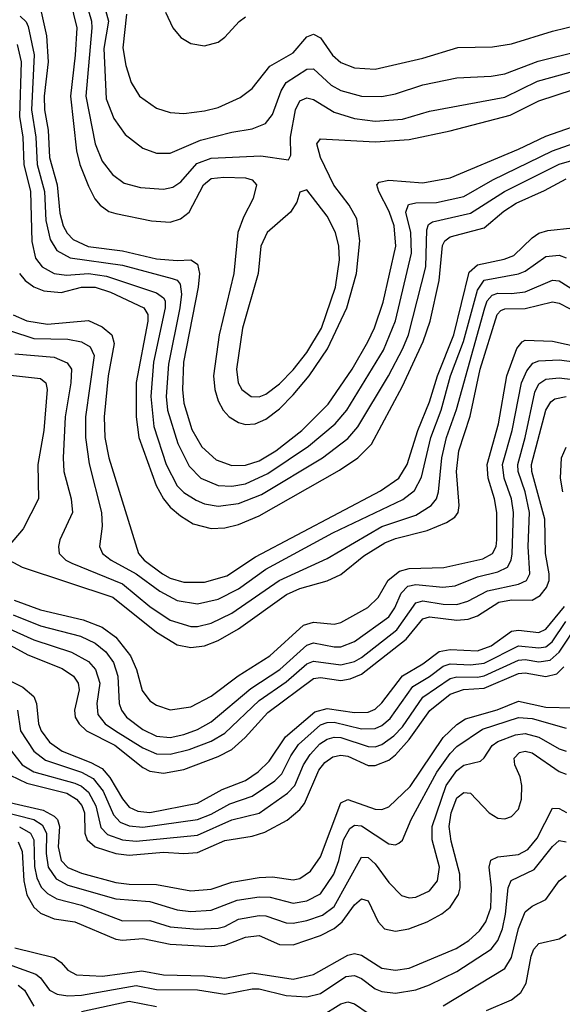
# Model space of a CAD drawing. Header units: inches. Extents: x 990535 to 1117859, y 769386 to 892122.
# Tile 55 of 256: x 1002989 to 1004579, y 865088 to 867974. Entities that reach past the tile are written whole.
import ezdxf

# ---------------------------------------------------------------- set-up
doc = ezdxf.new("R2010")
doc.units = ezdxf.units.IN
doc.header["$MEASUREMENT"] = 0
doc.layers.add('B0806', color=7, linetype='Continuous')

msp = doc.modelspace()

# ---------------------------------------------------------------- linework, layer by layer
at = {"layer": 'B0806', "color": 5}
for points, elevation in [([(1003227.1, 868050), (1003249, 867970), (1003235.5, 867890), (1003241.7, 867741.7), (1003264.9, 867684.9), (1003297.9, 867637.9), (1003350, 867597.6), (1003390, 867583), (1003430, 867583.1), (1003518.9, 867621.1), (1003610, 867644.6), (1003670, 867653.9), (1003708.7, 867670), (1003730, 867695.9), (1003754.7, 867765.3), (1003769.9, 867790), (1003830, 867829.2), (1003850, 867829.6), (1003901.9, 867781.9), (1003930, 867766.5), (1003990, 867749.4), (1004050, 867749.3), (1004090, 867756.5), (1004170, 867782.7), (1004270, 867803.8), (1004370, 867808), (1004410, 867815.8), (1004507.6, 867852.4), (1004630, 867882.6)], 3460), ([(1003136.9, 868030), (1003155.8, 867950), (1003151.6, 867870), (1003137.3, 867750), (1003155.5, 867590), (1003165.2, 867550), (1003190, 867486), (1003209, 867449), (1003224.4, 867430), (1003250, 867412.2), (1003270, 867405.6), (1003375.4, 867384.6), (1003430, 867381.1), (1003460.3, 867390), (1003485, 867410), (1003526.9, 867490), (1003550, 867508.2), (1003587.1, 867512.9), (1003650.1, 867510.1), (1003670, 867504.8), (1003682.3, 867490), (1003673, 867450), (1003644.3, 867395.7), (1003627.7, 867350), (1003615.9, 867230), (1003573.3, 867050), (1003556.4, 866930), (1003560.2, 866890), (1003570, 866856.6), (1003584.5, 866830), (1003602.7, 866810), (1003630, 866793.3), (1003650, 866788), (1003679.2, 866790), (1003710, 866803.1), (1003750, 866833.8), (1003790, 866874.3), (1003836.6, 866930), (1003891, 867009), (1003947.2, 867130), (1003975.7, 867230), (1003985.8, 867325.8), (1003976.3, 867390), (1003954.5, 867430), (1003909.3, 867489.3), (1003869.9, 867570), (1003859.5, 867610), (1003870, 867624.5), (1004030, 867616), (1004130, 867623), (1004250, 867648.3), (1004425.5, 867694.5), (1004510, 867735.9), (1004710, 867801.3)], 3420), ([(1003181.3, 868030), (1003198.9, 867970), (1003199.7, 867950), (1003182.4, 867750), (1003209.7, 867610), (1003230, 867559.7), (1003260.2, 867520.2), (1003294.9, 867494.9), (1003342.6, 867482.6), (1003410, 867477.8), (1003437.2, 867482.8), (1003460.9, 867499.1), (1003507.9, 867552.1), (1003550, 867568.6), (1003695.4, 867575.4), (1003776.3, 867563.7), (1003782.8, 867577.2), (1003782.4, 867630), (1003796.5, 867710), (1003810, 867736.6), (1003830, 867745.3), (1003850, 867739.7), (1003910, 867702.9), (1003970, 867684.1), (1004030, 867676.7), (1004110, 867682.9), (1004190, 867705.8), (1004410, 867746.9), (1004506.5, 867793.5), (1004630, 867827.9)], 3440), ([(1003050, 868005.4), (1003067.1, 867927.1), (1003072, 867850), (1003060.4, 867750), (1003061.5, 867710), (1003071.8, 867650), (1003075.9, 867570), (1003098.2, 867490), (1003106.8, 867406.8), (1003115.7, 867370), (1003127.9, 867347.9), (1003145.4, 867330), (1003189.2, 867309.2), (1003290, 867296.9), (1003390, 867273.5), (1003450, 867268.5), (1003490.3, 867270.3), (1003510, 867257.4), (1003515.9, 867230), (1003512, 867190), (1003468.8, 866970), (1003465.6, 866890), (1003469.3, 866850), (1003492.9, 866772.9), (1003522.6, 866722.6), (1003564, 866684), (1003610, 866667.5), (1003650, 866668.4), (1003690, 866681.1), (1003739.7, 866710), (1003815.7, 866770), (1003892.5, 866847.5), (1003963.3, 866950), (1004008.7, 867030), (1004028.7, 867071.3), (1004053.9, 867146.1), (1004091.2, 867310), (1004085.8, 867370), (1004071.5, 867411.5), (1004040.7, 867470), (1004035, 867490), (1004042.4, 867497.6), (1004070, 867503.8), (1004170, 867495.8), (1004250, 867510.4), (1004450, 867594.2), (1004530, 867632.6), (1004670, 867681.7)], 3380), ([(1003301.9, 867990), (1003291.4, 867891.4), (1003300.1, 867840.1), (1003315.7, 867790), (1003339.8, 867750), (1003390, 867714.5), (1003430, 867702.2), (1003470, 867698.7), (1003530, 867706.6), (1003570, 867716.8), (1003634.4, 867745.6), (1003670, 867772.1), (1003722, 867838), (1003790, 867876.8), (1003830, 867924.2), (1003850, 867931.9), (1003870, 867920.6), (1003905.5, 867870), (1003930, 867848.7), (1003970, 867833.3), (1004030, 867829.2), (1004170, 867861.1), (1004272.2, 867892.2), (1004374, 867894), (1004430, 867902.8), (1004550, 867940.6), (1004630, 867959.8)], 3480), ([(1003416, 867996), (1003437.2, 867950), (1003461.4, 867921.4), (1003490, 867903.9), (1003530, 867897.5), (1003570, 867908.1), (1003590, 867922.6), (1003631.4, 867968.6), (1003650, 867982.4)], 3520), ([(1002990, 867983.9), (1003007.4, 867967.4), (1003014, 867954), (1003031.3, 867871.3), (1003023.5, 867710), (1003035.6, 867630), (1003039.6, 867550), (1003061.8, 867470), (1003065.8, 867385.8), (1003077.8, 867330), (1003097.9, 867297.9), (1003136.2, 867276.2), (1003290, 867254.7), (1003436, 867216), (1003450.5, 867210.5), (1003458.8, 867198.8), (1003463.1, 867170), (1003458.4, 867130), (1003424.3, 866964.3), (1003418.1, 866870), (1003421.4, 866830), (1003451.9, 866731.9), (1003485.1, 866665.1), (1003519.8, 866630), (1003570, 866609.1), (1003610, 866606.7), (1003650, 866613.9), (1003716.3, 866643.7), (1003835.5, 866724.5), (1003913.5, 866790), (1003947.3, 866830), (1004054.5, 867005.5), (1004090, 867091.9), (1004137.2, 867290), (1004134.5, 867350), (1004120.7, 867410), (1004127.9, 867432.1), (1004150, 867437.3), (1004210, 867438.1), (1004290, 867456.1), (1004375.5, 867504.5), (1004550, 867589.8), (1004630, 867618)], 3360), ([(1002981.5, 867901.5), (1002992.8, 867850), (1002988.6, 867690), (1002997.6, 867630), (1003001, 867550), (1003020.6, 867470), (1003024.2, 867324.2), (1003034.9, 867274.9), (1003054.7, 867250), (1003090, 867230.4), (1003125.7, 867225.7), (1003190, 867229.9), (1003242.7, 867222.7), (1003390, 867173.2), (1003410, 867158.9), (1003414.9, 867150), (1003415.3, 867130), (1003381.1, 866970), (1003372.7, 866870), (1003381.7, 866781.7), (1003418.2, 866670), (1003450, 866608.4), (1003470, 866588.3), (1003505.5, 866565.5), (1003530, 866555.2), (1003570, 866548.5), (1003630, 866556.5), (1003697, 866583), (1003875.9, 866690), (1003950, 866746.9), (1003979.4, 866780.6), (1004069.8, 866930.2), (1004111.8, 867010), (1004127.9, 867050), (1004179.2, 867250), (1004181.4, 867358.6), (1004186.2, 867373.8), (1004198.5, 867381.5), (1004310, 867406.9), (1004409.3, 867470.7), (1004569.8, 867550.2), (1004630, 867568.5)], 3340), ([(1002987.8, 867230), (1003005, 867210), (1003030, 867191.5), (1003059.7, 867179.7), (1003110, 867174.2), (1003170, 867189.8), (1003210, 867190.2), (1003255, 867175), (1003352.6, 867130), (1003364.1, 867110), (1003364, 867090), (1003330.3, 866910.3), (1003330.1, 866810), (1003337.9, 866750), (1003388.9, 866608.9), (1003410, 866570.1), (1003430, 866545.6), (1003459.9, 866519.9), (1003496.7, 866496.7), (1003550, 866483.2), (1003590, 866485.1), (1003630, 866494.2), (1003690, 866520.1), (1003926, 866654), (1003979.1, 866690), (1004019.9, 866730), (1004110, 866900.1), (1004171, 867031), (1004191.8, 867090), (1004217.5, 867210), (1004227.9, 867312.1), (1004234.3, 867325.7), (1004250, 867338), (1004350, 867363.9), (1004407, 867413), (1004443.7, 867436.3), (1004527, 867473), (1004590, 867507.3)], 3320), ([(1002970, 867109), (1003010, 867091.5), (1003070, 867081.3), (1003190, 867092.2), (1003230, 867074.1), (1003258.3, 867050), (1003265.4, 867025.4), (1003248, 866930), (1003236, 866810), (1003237.9, 866750), (1003250.3, 866690.3), (1003336.9, 866410), (1003353.3, 866390), (1003407.5, 866350), (1003430, 866337.8), (1003470, 866325.7), (1003530, 866325.4), (1003595.5, 866344.5), (1003680, 866400), (1004046.4, 866593.6), (1004099.7, 866630), (1004123.8, 866670), (1004155.5, 866770), (1004190, 866853.9), (1004212.6, 866930), (1004261, 867050), (1004305.6, 867234.4), (1004330, 867255.3), (1004407.9, 867272.1), (1004436.8, 867283.2), (1004490, 867334.9), (1004510, 867348.5), (1004536, 867356), (1004610, 867363.8)], 3280), ([(1002961.7, 867061.7), (1003030, 867040), (1003130, 867037.9), (1003170, 867030.4), (1003194.9, 867014.9), (1003207, 866990), (1003181.9, 866810), (1003181.3, 866750), (1003192.2, 866672.2), (1003228.9, 866530), (1003230.1, 866490), (1003222.2, 866430), (1003231.3, 866410), (1003257.2, 866390), (1003329.7, 866350), (1003399.2, 866299.2), (1003450, 866272.1), (1003510, 866262.4), (1003570, 866276.1), (1003630, 866305.7), (1003710, 866364.1), (1003906.6, 866470), (1004111.7, 866568.3), (1004145.8, 866594.2), (1004166.5, 866633.5), (1004193.4, 866750), (1004224.2, 866830), (1004251.6, 866930), (1004289.3, 867030.7), (1004330, 867181.4), (1004350, 867210.3), (1004450.8, 867229.2), (1004470, 867237.3), (1004530, 867280.1), (1004570, 867283.8), (1004590, 867275.7)], 3260), ([(1002974.8, 866994.8), (1003090, 866984.5), (1003127.9, 866967.9), (1003140.1, 866950), (1003138.5, 866910), (1003122, 866810), (1003116.4, 866690), (1003118.2, 866650), (1003139.2, 866570), (1003143.9, 866530), (1003106.7, 866450), (1003102.2, 866430), (1003104.6, 866410), (1003123.7, 866390), (1003141.2, 866381.2), (1003290, 866320.9), (1003370, 866254.6), (1003430, 866214.1), (1003490, 866195.9), (1003510, 866195.8), (1003550, 866205.1), (1003610, 866234.5), (1003749.1, 866330.9), (1003890, 866395.2), (1004050, 866488.8), (1004150, 866522), (1004194.9, 866550), (1004209.9, 866570), (1004216.4, 866590), (1004225.8, 866690), (1004239.6, 866750), (1004268.3, 866831.7), (1004351.3, 867130), (1004359, 867150), (1004373.7, 867166.3), (1004390, 867172.1), (1004430, 867171.1), (1004470, 867176.6), (1004550, 867211.1), (1004570, 867208.7), (1004630, 867171)], 3240), ([(1002958, 866390), (1002996, 866370), (1003262.1, 866282.1), (1003390, 866179), (1003450, 866142.1), (1003490, 866134.5), (1003530, 866139.3), (1003570, 866154.9), (1003630, 866188.5), (1003770.3, 866289.7), (1003810, 866307.2), (1003890, 866329.4), (1003930, 866347.7), (1003997, 866403), (1004059.1, 866440.9), (1004090, 866454), (1004182.6, 866477.4), (1004239.6, 866500.4), (1004264.3, 866515.7), (1004273.5, 866530), (1004276.2, 866550), (1004268.8, 866650), (1004275.4, 866710), (1004308.3, 866811.7), (1004337.7, 866950), (1004387.7, 867110), (1004398.2, 867121.8), (1004410, 867127.1), (1004470, 867127.2), (1004550, 867147.3), (1004570, 867143.5), (1004630, 867112.3)], 3220), ([(1002973, 866273), (1003050, 866244.2), (1003175.2, 866215.2), (1003230, 866194.1), (1003270, 866164.2), (1003313, 866110), (1003331.4, 866070), (1003347.9, 866007.9), (1003370, 865978.1), (1003390, 865965), (1003430, 865951.9), (1003490, 865960.1), (1003550, 865991.4), (1003629.1, 866050.9), (1003721.6, 866110), (1003820.7, 866199.3), (1003850, 866208.3), (1003910, 866202.5), (1003930, 866207.6), (1004008.5, 866251.5), (1004039, 866281), (1004068.5, 866331.5), (1004102.1, 866357.9), (1004130, 866366), (1004231.2, 866368.8), (1004345.6, 866394.4), (1004374, 866410), (1004384.6, 866430), (1004387.3, 866450), (1004386.8, 866530), (1004379.8, 866570), (1004361.2, 866630), (1004358.8, 866670), (1004391.9, 866790), (1004416.5, 866930), (1004445.4, 867010), (1004460.9, 867030), (1004470, 867034.4), (1004550, 867032.2), (1004630, 867014.5)], 3180), ([(1002970, 866230.3), (1003050, 866198), (1003167, 866167), (1003210, 866146.8), (1003241.6, 866121.6), (1003263.2, 866090), (1003276.3, 866050), (1003280.2, 865970), (1003286.9, 865950), (1003301.6, 865930), (1003350, 865893.6), (1003390, 865874.4), (1003430, 865870.4), (1003470, 865878.9), (1003510, 865894.1), (1003550, 865916.3), (1003666.5, 866013.5), (1003751, 866070), (1003830, 866141.2), (1003850, 866147.5), (1003910, 866136), (1003930, 866136.3), (1003970, 866151.6), (1004070, 866224.3), (1004087.9, 866250), (1004106.2, 866293.8), (1004126.5, 866313.5), (1004150, 866319), (1004228.8, 866311.2), (1004264.7, 866315.3), (1004330, 866341.7), (1004390, 866355.5), (1004418.4, 866370), (1004429, 866390), (1004431.5, 866408.5), (1004435.3, 866530), (1004429.5, 866570), (1004408.3, 866630), (1004403.9, 866670), (1004431.5, 866770), (1004458.8, 866910), (1004474.6, 866945.4), (1004492.7, 866967.3), (1004510, 866974.6), (1004570, 866977.1), (1004682.2, 866962.2)], 3160), ([(1002935.2, 866935.2), (1003050, 866922), (1003065.3, 866910), (1003069.7, 866890), (1003059.9, 866770), (1003041.4, 866670), (1003043.6, 866570), (1002998.5, 866481.5), (1002955.4, 866430)], 3220), ([(1002950, 866192.4), (1003030, 866156.5), (1003140.6, 866120.6), (1003190, 866092.9), (1003210.4, 866070), (1003223.2, 866030), (1003214.4, 865970), (1003217.6, 865937.6), (1003239.5, 865910), (1003269.3, 865890), (1003350, 865839.9), (1003390, 865823), (1003430, 865821.3), (1003485.1, 865834.9), (1003550, 865859.4), (1003590, 865883), (1003690, 865978.7), (1003770, 866034), (1003830, 866086.3), (1003850, 866094.5), (1003930, 866083.8), (1003970, 866093.4), (1003990, 866104.7), (1004094.3, 866185.7), (1004150, 866264.8), (1004170, 866270.7), (1004230, 866260.7), (1004270, 866260.2), (1004301.7, 866270), (1004359.4, 866300.6), (1004450, 866319.3), (1004473.5, 866330), (1004483.4, 866350), (1004479, 866430), (1004482.5, 866530), (1004470.4, 866590), (1004449.1, 866650), (1004448, 866670), (1004470.2, 866750), (1004497.9, 866882.1), (1004510, 866907), (1004530, 866920.1), (1004570, 866924.5), (1004650, 866914.8)], 3140), ([(1002961.2, 866141.2), (1003012.2, 866112.2), (1003112.9, 866072.9), (1003146.6, 866050), (1003160.3, 866030), (1003163.2, 866010), (1003148.9, 865950), (1003151.7, 865930), (1003163.3, 865910), (1003184.7, 865890), (1003267.5, 865847.5), (1003350, 865782.4), (1003370, 865772), (1003410, 865765.7), (1003470, 865776.9), (1003570, 865814.3), (1003610, 865835.1), (1003649.6, 865870), (1003716, 865944), (1003850, 866043.7), (1003870, 866046), (1003930, 866037.3), (1003957.6, 866042.4), (1003990, 866055.9), (1004121, 866159), (1004170, 866217.9), (1004190, 866224.3), (1004270, 866214), (1004302.9, 866217.1), (1004330, 866227), (1004393, 866267), (1004430, 866274.2), (1004490, 866272.8), (1004513.9, 866286.1), (1004532.7, 866310), (1004540.4, 866330), (1004540.6, 866350), (1004529.5, 866410), (1004527.6, 866510), (1004489.6, 866650), (1004488.8, 866670), (1004530.4, 866829.6), (1004545.6, 866854.4), (1004557, 866863), (1004590.1, 866870.1)], 3120), ([(1004580.3, 866590), (1004573.1, 866630), (1004576.7, 866690), (1004590, 866720.9)], 3080), ([(1002930, 866050.8), (1002997.6, 866017.6), (1003030.4, 865990.4), (1003038.2, 865970), (1003043.5, 865910), (1003051.3, 865890), (1003076.3, 865856.3), (1003113.1, 865830), (1003197.6, 865797.6), (1003230, 865779.1), (1003253.1, 865753.1), (1003290, 865690.9), (1003310, 865666.5), (1003334.6, 865654.6), (1003370, 865650.3), (1003510, 865677.6), (1003582.3, 865717.7), (1003650, 865744.7), (1003687.8, 865770), (1003719.3, 865800.7), (1003767.8, 865872.2), (1003854, 865946), (1003890, 865955.6), (1003970, 865943.3), (1004010, 865944.9), (1004030, 865953.9), (1004050, 865971.6), (1004110, 866051.4), (1004170, 866086.5), (1004217.7, 866122.3), (1004250, 866127.9), (1004330, 866124.2), (1004370, 866139.4), (1004430, 866182.2), (1004450, 866185.3), (1004510, 866178.4), (1004530, 866188.1), (1004585.6, 866254.4)], 3080), ([(1002964.8, 865830), (1002996.2, 865790), (1003030, 865769.6), (1003150, 865737), (1003170, 865727.4), (1003190, 865710.1), (1003212.2, 865670), (1003226.5, 865606.5), (1003246.2, 865586.2), (1003290, 865570.7), (1003330, 865566.7), (1003510, 865584.2), (1003610, 865628.7), (1003690, 865649.1), (1003773, 865707), (1003794.7, 865730), (1003820.1, 865790), (1003839.5, 865820.5), (1003868.4, 865851.6), (1003890, 865865.7), (1003910, 865871.3), (1003930, 865870), (1004010, 865843.6), (1004030, 865843.3), (1004050, 865849.8), (1004084.8, 865875.2), (1004110, 865901.5), (1004170, 865988.5), (1004250, 866043.5), (1004270, 866048.6), (1004330, 866047.5), (1004350, 866051.5), (1004450, 866096.9), (1004470, 866098.8), (1004510, 866091.9), (1004543.1, 866096.9), (1004570, 866120.3), (1004628.7, 866210)], 3040), ([(1002982.6, 865950), (1002991.5, 865890), (1003029.9, 865829.9), (1003064, 865804), (1003170, 865768.9), (1003204.4, 865750), (1003232.9, 865712.9), (1003263.5, 865643.5), (1003282.7, 865622.7), (1003310, 865611.7), (1003350, 865607.8), (1003510, 865630.5), (1003550, 865646.1), (1003604.1, 865675.9), (1003670, 865698.3), (1003736.8, 865743.2), (1003756.5, 865763.5), (1003783.1, 865816.9), (1003805.3, 865850), (1003870, 865907.1), (1003890, 865914.7), (1003910, 865915.7), (1003990, 865895.4), (1004030, 865897.1), (1004050, 865905.7), (1004074.4, 865925.6), (1004140.4, 866019.6), (1004190, 866048.9), (1004230, 866079.2), (1004250, 866086.3), (1004310, 866083.5), (1004350, 866088.2), (1004450, 866138.7), (1004510, 866133.1), (1004530, 866136.5), (1004549.4, 866150.6), (1004589.2, 866210)], 3060), ([(1002960.4, 865760.4), (1003010, 865736.1), (1003127.3, 865707.3), (1003155.1, 865690), (1003171, 865671), (1003178.8, 865650), (1003179.8, 865590), (1003186, 865570), (1003210, 865550.1), (1003270, 865530.5), (1003310, 865525.9), (1003410, 865534.3), (1003470, 865530.5), (1003510, 865533.7), (1003590, 865568.3), (1003670, 865581.5), (1003707.3, 865592.7), (1003772.2, 865627.8), (1003810, 865658.9), (1003823.4, 865676.6), (1003865.1, 865774.9), (1003882.8, 865797.2), (1003906.5, 865813.5), (1003930, 865818.8), (1003950, 865815.7), (1004010, 865788.3), (1004030, 865788.4), (1004070, 865804.2), (1004090, 865819.8), (1004130, 865864.1), (1004190.5, 865949.5), (1004250, 865997.7), (1004289.4, 866010.6), (1004350, 866014.6), (1004450, 866057.7), (1004470, 866059.5), (1004530, 866049), (1004562.6, 866057.4), (1004582.9, 866077.1)], 3020), ([(1002960.1, 865680.1), (1003057.7, 865657.7), (1003090, 865640.3), (1003099.1, 865630), (1003105, 865610), (1003101.3, 865550), (1003110.4, 865510.4), (1003130, 865489.5), (1003170, 865472.6), (1003270, 865445.2), (1003310, 865440.2), (1003390, 865439.8), (1003490, 865420.8), (1003550, 865425.8), (1003610, 865446.7), (1003690, 865460.4), (1003730, 865462.1), (1003790, 865453.6), (1003810, 865457.1), (1003841.1, 865478.9), (1003870, 865521.1), (1003930, 865678.9), (1003950, 865688.3), (1004030, 865660.6), (1004050, 865659.7), (1004070, 865667.3), (1004133.4, 865726.6), (1004230, 865870.4), (1004270, 865908.8), (1004295, 865925), (1004388.3, 865951.7), (1004450, 865977.3), (1004530, 865958.8), (1004610, 865957.3)], 2980), ([(1002930, 865655.5), (1003030, 865630.2), (1003054.9, 865614.9), (1003067.7, 865590), (1003065.9, 865530), (1003072.4, 865490), (1003095.9, 865455.9), (1003130, 865437.4), (1003270, 865397.5), (1003370, 865389.5), (1003450, 865365.2), (1003490, 865360.6), (1003550, 865364.3), (1003626.4, 865393.6), (1003690, 865403.1), (1003722.6, 865402.6), (1003790, 865385.1), (1003830, 865391.3), (1003870, 865412.2), (1003909.6, 865470), (1003924.3, 865510), (1003937.1, 865570), (1003956.2, 865603.8), (1003970, 865613.7), (1003990, 865611.8), (1004070, 865558.9), (1004090, 865556.1), (1004099.4, 865560.6), (1004110.8, 865569.2), (1004135.8, 865630), (1004211.2, 865768.8), (1004250, 865823.9), (1004270, 865844.4), (1004344.8, 865895.2), (1004450, 865929.1), (1004490, 865925.8), (1004590, 865897.9)], 2960), ([(1002988.5, 865608.5), (1003019.9, 865590), (1003030.6, 865570), (1003032.4, 865492.4), (1003039.1, 865459.1), (1003051.5, 865431.5), (1003070, 865413), (1003098, 865398), (1003170, 865378.9), (1003290, 865333.1), (1003370, 865334.4), (1003430, 865315.9), (1003510, 865308.3), (1003570, 865311.2), (1003590, 865316.7), (1003630, 865337.8), (1003690, 865348.6), (1003710, 865348), (1003770, 865326.8), (1003790, 865326), (1003830, 865333.8), (1003875.9, 865350), (1003910, 865375.3), (1003990, 865519.4), (1004010, 865518.3), (1004030, 865500.3), (1004070, 865445.4), (1004107.4, 865407.4), (1004130, 865400.9), (1004150, 865402.6), (1004190, 865420.8), (1004212.7, 865450), (1004218.8, 865490), (1004197.7, 865570), (1004197.4, 865610), (1004238.6, 865730), (1004270, 865774.1), (1004290, 865789.3), (1004338.7, 865801.3), (1004350, 865810.9), (1004373.2, 865846.8), (1004390, 865858.5), (1004441.6, 865878.4), (1004470, 865882.3), (1004510, 865871.4), (1004570, 865837.3), (1004590, 865830.8)], 2940), ([(1002984.6, 865564.6), (1002996.2, 865536.2), (1003001.2, 865450), (1003009.7, 865409.7), (1003030, 865373.5), (1003050, 865355.4), (1003090, 865339.2), (1003150, 865330), (1003270, 865279), (1003290, 865276.2), (1003350, 865281.7), (1003430, 865264.4), (1003550, 865258), (1003590, 865262.2), (1003650, 865285.6), (1003690, 865290.4), (1003750, 865263.3), (1003790, 865262.9), (1003870, 865290.1), (1003910, 865310.3), (1003933.5, 865330), (1003970, 865380.1), (1003990, 865397.7), (1004010, 865391.6), (1004039.2, 865330), (1004058.1, 865310), (1004090, 865302.6), (1004128.7, 865310), (1004182.3, 865330), (1004226, 865354), (1004250, 865373.3), (1004274.4, 865410), (1004279.9, 865430), (1004278.3, 865470), (1004253, 865567), (1004247.5, 865610), (1004252.6, 865650), (1004270, 865693.9), (1004290, 865708.8), (1004310, 865707), (1004364.4, 865650), (1004390, 865634.3), (1004410, 865632), (1004430, 865638.4), (1004450, 865660.4), (1004459.1, 865690), (1004460.1, 865730), (1004455.1, 865755.1), (1004440.1, 865790), (1004438, 865810), (1004453.6, 865826.4), (1004470, 865830.6), (1004490, 865825.3), (1004570, 865770.7), (1004590, 865763)], 2920), ([(1002974.4, 865254.4), (1003090, 865225.3), (1003110, 865211.1), (1003130, 865188.5), (1003154.8, 865174.8), (1003231.4, 865171.4), (1003346.8, 865186.8), (1003410, 865174.4), (1003530, 865171.5), (1003590, 865164.8), (1003670, 865180.4), (1003790, 865162.6), (1003850, 865175.6), (1003950, 865232.2), (1003970, 865237.3), (1003990, 865232.7), (1004050, 865194.3), (1004090, 865188.4), (1004130, 865194), (1004268, 865252), (1004304.4, 865275.6), (1004336.2, 865303.8), (1004354.3, 865330), (1004368.9, 865371.1), (1004371.2, 865430), (1004364.9, 865490), (1004369.1, 865510.9), (1004390, 865521), (1004450, 865527.1), (1004478.2, 865541.8), (1004504.9, 865575.1), (1004550, 865663.7), (1004570, 865662.6), (1004590.7, 865650.7)], 2880), ([(1002919.1, 865219.1), (1003036.4, 865176.4), (1003050, 865165.9), (1003075.8, 865130), (1003098.1, 865118.1), (1003130, 865113.7), (1003170, 865115.3), (1003330, 865143.9), (1003390, 865132.1), (1003510, 865130.5), (1003590, 865118.2), (1003670, 865134), (1003690, 865133.5), (1003770, 865114.4), (1003830, 865110.7), (1003870, 865120.4), (1003944.1, 865170), (1003970, 865173.3), (1003990, 865163.9), (1004030, 865133.9), (1004050, 865125.6), (1004090, 865121.2), (1004150, 865131.1), (1004190, 865145.5), (1004270, 865184.9), (1004370, 865250.5), (1004390, 865275.1), (1004403.3, 865310), (1004412.5, 865352.5), (1004420.4, 865430), (1004428.7, 865451.3), (1004496, 865484), (1004550, 865550.6), (1004570, 865568.5), (1004590, 865564.7)], 2860), ([(1004230, 865083.6), (1004410, 865193.3), (1004430, 865226), (1004450, 865310.2), (1004470, 865359.1), (1004490, 865375.6), (1004530, 865396.1), (1004570, 865450.2), (1004590, 865466)], 2840), ([(1004356.4, 865070), (1004430, 865101.7), (1004456.9, 865123.1), (1004472.6, 865150), (1004487.3, 865230), (1004495.2, 865250), (1004510, 865266.4), (1004570, 865280.2), (1004590, 865292.9)], 2820), ([(1002984.3, 865144.3), (1003002.4, 865130), (1003030, 865082.6)], 2840), ([(1003170, 865067.5), (1003310, 865097.8), (1003390, 865081.6)], 2840), ([(1003870, 865052.8), (1003930, 865090.1), (1003950, 865095.7), (1003970, 865089.6), (1004010, 865062.7)], 2840)]:
    msp.add_lwpolyline(points, dxfattribs=dict(at, elevation=elevation))
at = {"layer": 'B0806', "color": 5, "elevation": 3440}
msp.add_lwpolyline([(1003830, 867475.1), (1003810, 867468.7), (1003800.5, 867439.5), (1003782.3, 867410), (1003713.7, 867350), (1003695, 867310), (1003687.4, 867230), (1003641.3, 867070), (1003623.6, 866950), (1003628.6, 866910), (1003639.8, 866890), (1003667.4, 866870), (1003690, 866868.6), (1003710, 866876.1), (1003750, 866906.9), (1003790, 866947.4), (1003830, 866998.4), (1003873, 867070), (1003914.6, 867190), (1003926, 867270), (1003923.8, 867310), (1003914.3, 867350), (1003890, 867398.2)], close=True, dxfattribs=at)

doc.saveas('drawing.dxf')
